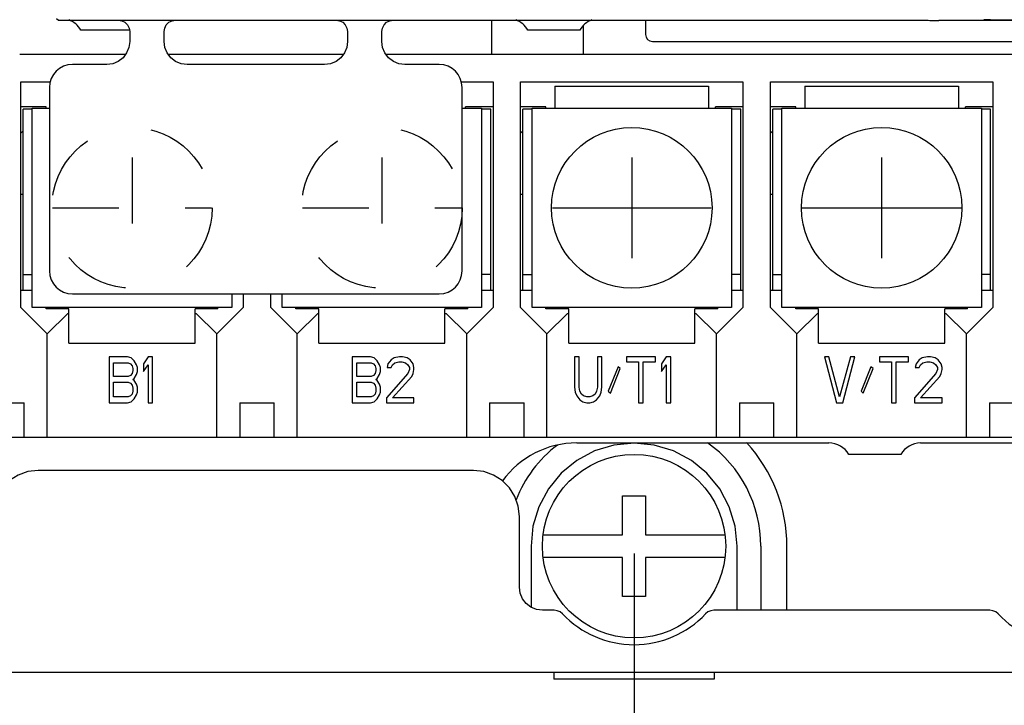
# Model space of a CAD drawing. Extents: x 36 to 410, y 13 to 287.
# Tile 10 of 16: x 227 to 262, y 59 to 83. Entities that reach past the tile are written whole.
import ezdxf

# ---------------------------------------------------------------- set-up
doc = ezdxf.new("R2010")
doc.units = 0
doc.header["$LTSCALE"] = 23.1
doc.linetypes.add('HIDDEN', pattern=[0.2, 0.1, -0.1])
doc.layers.get('0').update_dxf_attribs({"linetype": 'CONTINUOUS'})
for name, color, linetype in [('ALL_CURVE', 7, 'CONTINUOUS'), ('ALL_DIM', 7, 'CONTINUOUS'), ('DEFAULT_2', 8, 'HIDDEN')]:
    doc.layers.add(name, color=color, linetype=linetype)
doc.dimstyles.get("Standard").update_dxf_attribs({"dimtxt": 2.5, "dimasz": 2.5, "dimexe": 1.25, "dimexo": 0.625, "dimtad": 1, "dimcen": 2.5, "dimazin": 3, "dimtfac": 1, "dimtmove": 0, "dimatfit": 3})

# ---------------------------------------------------------------- blocks, each defined once
blk = doc.blocks.new('_OPEN')
at = {"color": 0, "linetype": 'BYBLOCK'}
for p, q in [((0, 0), (-1, 0.167)), ((-1, -0.167), (0, 0)), ((-1, 0), (0, 0))]:
    blk.add_line(p, q, dxfattribs=at)
blk = doc.blocks.new('*D13')
at = {"layer": 'ALL_DIM', "color": 2, "linetype": 'CONTINUOUS'}
for p, q in [((266.03, 75.955), (266.03, 42.954)), ((204.99, 47.991), (204.99, 42.954)), ((204.99, 43.954), (235.51, 43.954)), ((266.03, 43.954), (235.51, 43.954))]:
    blk.add_line(p, q, dxfattribs=at)
at = {"layer": 'ALL_DIM', "color": 2, "linetype": 'CONTINUOUS', "xscale": 3, "yscale": 3, "zscale": 3, "rotation": 180}
blk.add_blockref('_OPEN', (204.99, 43.954), dxfattribs=at)
at = {"layer": 'ALL_DIM', "color": 2, "linetype": 'CONTINUOUS', "xscale": 3, "yscale": 3, "zscale": 3}
blk.add_blockref('_OPEN', (266.03, 43.954), dxfattribs=at)
blk = doc.blocks.new('*D14')
at = {"layer": 'ALL_DIM', "color": 2, "linetype": 'CONTINUOUS'}
for p, q in [((222.27, 64.155), (222.27, 50.566)), ((248.67, 64.155), (248.67, 50.566)), ((222.27, 51.566), (235.47, 51.566)), ((248.67, 51.566), (235.47, 51.566))]:
    blk.add_line(p, q, dxfattribs=at)
at = {"layer": 'ALL_DIM', "color": 2, "linetype": 'CONTINUOUS', "xscale": 3, "yscale": 3, "zscale": 3, "rotation": 180}
blk.add_blockref('_OPEN', (222.27, 51.566), dxfattribs=at)
at = {"layer": 'ALL_DIM', "color": 2, "linetype": 'CONTINUOUS', "xscale": 3, "yscale": 3, "zscale": 3}
blk.add_blockref('_OPEN', (248.67, 51.566), dxfattribs=at)
blk = doc.blocks.new('*D27')
at = {"layer": 'ALL_DIM', "color": 2, "linetype": 'CONTINUOUS'}
for p, q in [((197.07, 64.255), (197.07, 144.48)), ((230.95, 86.06), (230.95, 144.48)), ((197.07, 143.48), (214.01, 143.48)), ((230.95, 143.48), (214.01, 143.48))]:
    blk.add_line(p, q, dxfattribs=at)
at = {"layer": 'ALL_DIM', "color": 2, "linetype": 'CONTINUOUS', "xscale": 3, "yscale": 3, "zscale": 3, "rotation": 180}
blk.add_blockref('_OPEN', (197.07, 143.48), dxfattribs=at)
at = {"layer": 'ALL_DIM', "color": 2, "linetype": 'CONTINUOUS', "xscale": 3, "yscale": 3, "zscale": 3}
blk.add_blockref('_OPEN', (230.95, 143.48), dxfattribs=at)
blk = doc.blocks.new('*D31')
at = {"layer": 'ALL_DIM', "color": 2, "linetype": 'CONTINUOUS'}
for p, q in [((176.769, 85.497), (171.744, 85.497)), ((172.744, 85.497), (172.744, 74.751)), ((230.822, 85.497), (183.016, 85.497)), ((172.744, 64.005), (172.744, 74.751)), ((194.58, 64.005), (171.744, 64.005))]:
    blk.add_line(p, q, dxfattribs=at)
at = {"layer": 'ALL_DIM', "color": 2, "linetype": 'CONTINUOUS', "xscale": 3, "yscale": 3, "zscale": 3}
for p, rotation in [((172.744, 85.497), 90), ((172.744, 64.005), 270)]:
    blk.add_blockref('_OPEN', p, dxfattribs=dict(at, rotation=rotation))
blk = doc.blocks.new('_DOT')
at = {"color": 0, "linetype": 'BYBLOCK'}
blk.add_line((-0.167, 0), (-1, 0), dxfattribs=at)
at = {"color": 0, "linetype": 'BYBLOCK', "const_width": 0.167}
blk.add_lwpolyline([(-0.083, 0, 1), (0.083, 0, 1)], format="xyb", close=True, dxfattribs=at)
blk = doc.blocks.new('*D32')
at = {"layer": 'ALL_DIM', "color": 2, "linetype": 'CONTINUOUS'}
for p, q in [((288.999, 93.657), (288.999, 98.657)), ((288.999, 98.657), (288.999, 89.577)), ((256.637, 93.657), (289.999, 93.657)), ((288.999, 74.81), (288.999, 89.577)), ((274.761, 85.497), (289.999, 85.497)), ((288.999, 85.497), (288.999, 74.81))]:
    blk.add_line(p, q, dxfattribs=at)
at = {"layer": 'ALL_DIM', "color": 2, "linetype": 'CONTINUOUS', "xscale": 3, "yscale": 3, "zscale": 3}
for name, p, rotation in [('_DOT', (288.999, 93.657), 270), ('_OPEN', (288.999, 85.497), 90)]:
    blk.add_blockref(name, p, dxfattribs=dict(at, rotation=rotation))

msp = doc.modelspace()

# ---------------------------------------------------------------- linework, layer by layer
at = {"color": 7, "linetype": 'CONTINUOUS'}
for p, q in [((228.51, 82.805), (228.587, 82.751)), ((228.587, 82.751), (258.51, 82.751)), ((243.71, 81.565), (243.71, 82.751)), ((246.91, 81.565), (246.91, 82.575)), ((264.43, 82.742), (259.31, 82.742)), ((261.11, 82.756), (262.704, 82.756)), ((231.062, 82.405), (229.363, 82.405)), ((231.07, 82.351), (231.07, 82.005)), ((232.27, 82.005), (232.27, 82.351)), ((238.67, 82.351), (238.67, 82.005)), ((239.87, 82.005), (239.87, 82.351)), ((246.777, 82.405), (244.963, 82.405)), ((227.23, 81.565), (230.932, 81.565)), ((232.408, 81.565), (238.532, 81.565)), ((240.008, 81.565), (270.83, 81.565)), ((230.27, 81.205), (229.07, 81.205)), ((237.87, 81.205), (233.07, 81.205)), ((241.87, 81.205), (240.67, 81.205)), ((227.27, 72.725), (227.27, 80.605)), ((227.27, 80.605), (228.299, 80.605)), ((228.27, 80.405), (228.27, 74.005)), ((242.641, 80.605), (243.75, 80.605)), ((242.67, 74.005), (242.67, 80.405)), ((243.75, 80.605), (243.75, 72.725)), ((244.71, 80.605), (252.47, 80.605)), ((244.71, 72.725), (244.71, 80.605)), ((245.91, 80.445), (251.27, 80.445)), ((245.91, 80.445), (245.91, 79.685)), ((251.27, 80.445), (251.27, 79.685)), ((252.47, 80.605), (252.47, 72.725)), ((253.43, 80.605), (261.19, 80.605)), ((253.43, 72.725), (253.43, 80.605)), ((254.63, 80.445), (259.99, 80.445)), ((254.63, 80.445), (254.63, 79.685)), ((259.99, 80.445), (259.99, 79.685)), ((261.19, 80.605), (261.19, 72.725)), ((228.15, 79.725), (227.27, 79.725)), ((228.15, 79.685), (228.15, 79.725)), ((243.75, 79.725), (242.79, 79.725)), ((242.79, 79.685), (242.79, 79.725)), ((245.59, 79.725), (244.71, 79.725)), ((245.59, 79.685), (245.59, 79.725)), ((252.47, 79.725), (251.51, 79.725)), ((251.51, 79.685), (251.51, 79.725)), ((254.31, 79.725), (253.43, 79.725)), ((254.31, 79.685), (254.31, 79.725)), ((261.19, 79.725), (260.23, 79.725)), ((260.23, 79.685), (260.23, 79.725)), ((227.35, 73.325), (227.35, 79.645)), ((227.67, 79.645), (227.35, 79.645)), ((227.67, 72.725), (227.67, 79.685)), ((227.67, 79.685), (228.27, 79.685)), ((242.67, 79.685), (243.35, 79.685)), ((243.35, 79.685), (243.35, 72.725)), ((243.67, 79.645), (243.35, 79.645)), ((243.67, 73.325), (243.67, 79.645)), ((245.11, 79.645), (244.79, 79.645)), ((244.79, 73.325), (244.79, 79.645)), ((245.11, 79.685), (252.07, 79.685)), ((245.11, 72.725), (245.11, 79.685)), ((252.07, 79.685), (252.07, 72.725)), ((252.39, 79.645), (252.07, 79.645)), ((252.39, 73.325), (252.39, 79.645)), ((253.83, 79.645), (253.51, 79.645)), ((253.51, 73.325), (253.51, 79.645)), ((253.83, 79.685), (260.79, 79.685)), ((253.83, 72.725), (253.83, 79.685)), ((260.79, 79.685), (260.79, 72.725)), ((261.11, 79.645), (260.79, 79.645)), ((261.11, 73.325), (261.11, 79.645)), ((227.35, 78.892), (227.27, 78.805)), ((244.79, 78.892), (244.71, 78.805)), ((253.51, 78.892), (253.43, 78.805)), ((227.27, 76.685), (227.35, 76.685)), ((244.71, 76.685), (244.79, 76.685)), ((253.43, 76.685), (253.51, 76.685)), ((227.35, 73.885), (227.67, 73.885)), ((243.67, 73.885), (243.35, 73.885)), ((244.79, 73.885), (245.11, 73.885)), ((252.39, 73.885), (252.07, 73.885)), ((253.51, 73.885), (253.83, 73.885)), ((261.11, 73.885), (260.79, 73.885)), ((227.67, 73.325), (227.27, 73.325)), ((229.07, 73.205), (241.87, 73.205)), ((234.63, 73.205), (234.63, 72.725)), ((235.03, 73.205), (235.03, 72.725)), ((235.99, 72.725), (235.99, 73.205)), ((236.39, 72.725), (236.39, 73.205)), ((243.75, 73.325), (243.35, 73.325)), ((245.11, 73.325), (244.71, 73.325)), ((252.47, 73.325), (252.07, 73.325)), ((253.83, 73.325), (253.43, 73.325)), ((261.19, 73.325), (260.79, 73.325)), ((228.19, 71.805), (227.27, 72.725)), ((234.63, 72.725), (227.67, 72.725)), ((228.15, 72.685), (228.15, 72.725)), ((228.95, 72.685), (228.15, 72.685)), ((228.19, 71.805), (228.91, 72.525)), ((228.91, 72.525), (228.95, 72.525)), ((228.95, 71.485), (228.95, 72.685)), ((234.15, 72.685), (233.35, 72.685)), ((233.35, 71.485), (233.35, 72.685)), ((233.35, 72.525), (233.39, 72.525)), ((233.39, 72.525), (234.11, 71.805)), ((235.03, 72.725), (234.11, 71.805)), ((234.15, 72.685), (234.15, 72.725)), ((236.91, 71.805), (235.99, 72.725)), ((243.35, 72.725), (236.39, 72.725)), ((236.87, 72.685), (236.87, 72.725)), ((237.67, 72.685), (236.87, 72.685)), ((236.91, 71.805), (237.63, 72.525)), ((237.63, 72.525), (237.67, 72.525)), ((237.67, 71.485), (237.67, 72.685)), ((242.87, 72.685), (242.07, 72.685)), ((242.07, 71.485), (242.07, 72.685)), ((242.07, 72.525), (242.11, 72.525)), ((242.11, 72.525), (242.83, 71.805)), ((243.75, 72.725), (242.83, 71.805)), ((242.87, 72.685), (242.87, 72.725)), ((245.63, 71.805), (244.71, 72.725)), ((252.07, 72.725), (245.11, 72.725)), ((245.59, 72.685), (245.59, 72.725)), ((246.39, 72.685), (245.59, 72.685)), ((245.63, 71.805), (246.35, 72.525)), ((246.35, 72.525), (246.39, 72.525)), ((246.39, 71.485), (246.39, 72.685)), ((251.59, 72.685), (250.79, 72.685)), ((250.79, 71.485), (250.79, 72.685)), ((250.79, 72.525), (250.83, 72.525)), ((250.83, 72.525), (251.55, 71.805)), ((252.47, 72.725), (251.55, 71.805)), ((251.59, 72.685), (251.59, 72.725)), ((254.35, 71.805), (253.43, 72.725)), ((260.79, 72.725), (253.83, 72.725)), ((254.31, 72.685), (254.31, 72.725)), ((255.11, 72.685), (254.31, 72.685)), ((254.35, 71.805), (255.07, 72.525)), ((255.07, 72.525), (255.11, 72.525)), ((255.11, 71.485), (255.11, 72.685)), ((260.31, 72.685), (259.51, 72.685)), ((259.51, 71.485), (259.51, 72.685)), ((259.51, 72.525), (259.55, 72.525)), ((259.55, 72.525), (260.27, 71.805)), ((261.19, 72.725), (260.27, 71.805)), ((260.31, 72.685), (260.31, 72.725)), ((228.19, 68.205), (228.19, 71.805)), ((228.95, 71.485), (233.35, 71.485)), ((234.11, 68.205), (234.11, 71.805)), ((236.91, 68.205), (236.91, 71.805)), ((237.67, 71.485), (242.07, 71.485)), ((242.83, 68.205), (242.83, 71.805)), ((245.63, 68.205), (245.63, 71.805)), ((246.39, 71.485), (250.79, 71.485)), ((251.55, 68.205), (251.55, 71.805)), ((254.35, 68.205), (254.35, 71.805)), ((255.11, 71.485), (259.51, 71.485)), ((260.27, 68.205), (260.27, 71.805)), ((230.99, 71.005), (230.35, 71.005)), ((230.35, 71.005), (230.35, 69.405)), ((230.51, 70.801), (231.017, 70.801)), ((230.51, 70.324), (230.51, 70.801)), ((231.123, 70.971), (230.99, 71.005)), ((231.017, 70.801), (231.097, 70.767)), ((231.23, 70.869), (231.123, 70.971)), ((231.31, 70.733), (231.23, 70.869)), ((231.71, 71.005), (231.55, 70.767)), ((231.87, 71.005), (231.71, 71.005)), ((231.87, 69.405), (231.87, 71.005)), ((239.47, 71.005), (238.83, 71.005)), ((238.83, 71.005), (238.83, 69.405)), ((238.99, 70.801), (239.497, 70.801)), ((238.99, 70.324), (238.99, 70.801)), ((239.603, 70.971), (239.47, 71.005)), ((239.497, 70.801), (239.577, 70.767)), ((239.71, 70.869), (239.603, 70.971)), ((239.79, 70.733), (239.71, 70.869)), ((240.19, 70.903), (240.083, 70.767)), ((240.297, 70.971), (240.19, 70.903)), ((240.243, 70.733), (240.323, 70.801)), ((240.483, 71.005), (240.297, 70.971)), ((240.323, 70.801), (240.457, 70.835)), ((240.457, 70.835), (240.563, 70.835)), ((240.59, 71.005), (240.483, 71.005)), ((240.563, 70.835), (240.697, 70.801)), ((240.75, 70.971), (240.59, 71.005)), ((240.697, 70.801), (240.777, 70.733)), ((240.857, 70.903), (240.75, 70.971)), ((240.963, 70.767), (240.857, 70.903)), ((246.75, 71.005), (246.59, 71.005)), ((246.59, 71.005), (246.59, 69.95)), ((246.75, 69.95), (246.75, 71.005)), ((247.55, 71.005), (247.39, 71.005)), ((247.39, 71.005), (247.39, 69.95)), ((247.55, 69.95), (247.55, 71.005)), ((249.417, 71.005), (248.403, 71.005)), ((248.403, 71.005), (248.403, 70.835)), ((248.403, 70.835), (248.83, 70.835)), ((248.83, 70.835), (248.83, 69.405)), ((248.99, 70.835), (249.417, 70.835)), ((248.99, 69.405), (248.99, 70.835)), ((249.417, 70.835), (249.417, 71.005)), ((249.79, 71.005), (249.63, 70.767)), ((249.95, 71.005), (249.79, 71.005)), ((249.95, 69.405), (249.95, 71.005)), ((255.47, 71.005), (255.31, 71.005)), ((255.31, 71.005), (255.737, 69.405)), ((255.843, 69.609), (255.47, 71.005)), ((256.217, 71.005), (255.843, 69.609)), ((255.95, 69.405), (256.377, 71.005)), ((256.377, 71.005), (256.217, 71.005)), ((258.243, 71.005), (257.23, 71.005)), ((257.23, 71.005), (257.23, 70.835)), ((257.23, 70.835), (257.657, 70.835)), ((257.657, 70.835), (257.657, 69.405)), ((257.817, 70.835), (258.243, 70.835)), ((257.817, 69.405), (257.817, 70.835)), ((258.243, 70.835), (258.243, 71.005)), ((258.617, 70.903), (258.51, 70.767)), ((258.723, 70.971), (258.617, 70.903)), ((258.67, 70.733), (258.75, 70.801)), ((258.91, 71.005), (258.723, 70.971)), ((258.75, 70.801), (258.883, 70.835)), ((258.883, 70.835), (258.99, 70.835)), ((259.017, 71.005), (258.91, 71.005)), ((258.99, 70.835), (259.123, 70.801)), ((259.177, 70.971), (259.017, 71.005)), ((259.123, 70.801), (259.203, 70.733)), ((259.283, 70.903), (259.177, 70.971)), ((259.39, 70.767), (259.283, 70.903)), ((231.097, 70.767), (231.15, 70.699)), ((231.15, 70.699), (231.177, 70.597)), ((231.177, 70.529), (231.15, 70.426)), ((231.177, 70.597), (231.177, 70.529)), ((231.337, 70.631), (231.31, 70.733)), ((231.31, 70.392), (231.337, 70.495)), ((231.337, 70.495), (231.337, 70.631)), ((231.55, 70.767), (231.55, 70.495)), ((231.55, 70.495), (231.71, 70.733)), ((231.71, 70.733), (231.71, 69.405)), ((239.577, 70.767), (239.63, 70.699)), ((239.63, 70.699), (239.657, 70.597)), ((239.657, 70.529), (239.63, 70.426)), ((239.657, 70.597), (239.657, 70.529)), ((239.817, 70.631), (239.79, 70.733)), ((239.79, 70.392), (239.817, 70.495)), ((239.817, 70.495), (239.817, 70.631)), ((240.083, 70.767), (240.057, 70.631)), ((240.057, 70.631), (240.19, 70.631)), ((240.19, 70.631), (240.243, 70.733)), ((240.777, 70.733), (240.83, 70.631)), ((240.83, 70.563), (240.777, 70.426)), ((240.83, 70.631), (240.83, 70.563)), ((240.99, 70.631), (240.963, 70.767)), ((240.963, 70.426), (240.99, 70.563)), ((240.99, 70.563), (240.99, 70.631)), ((248.11, 70.665), (247.763, 69.814)), ((247.843, 69.746), (248.19, 70.597)), ((248.19, 70.597), (248.11, 70.665)), ((249.63, 70.767), (249.63, 70.495)), ((249.63, 70.495), (249.79, 70.733)), ((249.79, 70.733), (249.79, 69.405)), ((256.937, 70.665), (256.59, 69.814)), ((256.67, 69.746), (257.017, 70.597)), ((257.017, 70.597), (256.937, 70.665)), ((258.51, 70.767), (258.483, 70.631)), ((258.483, 70.631), (258.617, 70.631)), ((258.617, 70.631), (258.67, 70.733)), ((259.203, 70.733), (259.257, 70.631)), ((259.257, 70.563), (259.203, 70.426)), ((259.257, 70.631), (259.257, 70.563)), ((259.417, 70.631), (259.39, 70.767)), ((259.39, 70.426), (259.417, 70.563)), ((259.417, 70.563), (259.417, 70.631)), ((231.017, 70.324), (230.51, 70.324)), ((230.51, 70.12), (231.017, 70.12)), ((230.51, 69.609), (230.51, 70.12)), ((231.097, 70.358), (231.017, 70.324)), ((231.017, 70.12), (231.097, 70.086)), ((231.15, 70.426), (231.097, 70.358)), ((231.177, 70.222), (231.23, 70.256)), ((231.23, 70.188), (231.177, 70.222)), ((231.23, 70.256), (231.31, 70.392)), ((231.31, 70.052), (231.23, 70.188)), ((239.497, 70.324), (238.99, 70.324)), ((238.99, 70.12), (239.497, 70.12)), ((238.99, 69.609), (238.99, 70.12)), ((239.577, 70.358), (239.497, 70.324)), ((239.497, 70.12), (239.577, 70.086)), ((239.63, 70.426), (239.577, 70.358)), ((239.657, 70.222), (239.71, 70.256)), ((239.71, 70.188), (239.657, 70.222)), ((239.71, 70.256), (239.79, 70.392)), ((239.79, 70.052), (239.71, 70.188)), ((240.777, 70.426), (240.03, 69.575)), ((240.243, 69.575), (240.91, 70.324)), ((240.91, 70.324), (240.963, 70.426)), ((259.203, 70.426), (258.457, 69.575)), ((258.67, 69.575), (259.337, 70.324)), ((259.337, 70.324), (259.39, 70.426)), ((231.097, 70.086), (231.15, 70.018)), ((231.15, 70.018), (231.177, 69.916)), ((231.177, 69.814), (231.15, 69.712)), ((231.177, 69.916), (231.177, 69.814)), ((231.337, 69.95), (231.31, 70.052)), ((231.31, 69.678), (231.337, 69.78)), ((231.337, 69.78), (231.337, 69.95)), ((239.577, 70.086), (239.63, 70.018)), ((239.63, 70.018), (239.657, 69.916)), ((239.657, 69.814), (239.63, 69.712)), ((239.657, 69.916), (239.657, 69.814)), ((239.817, 69.95), (239.79, 70.052)), ((239.79, 69.678), (239.817, 69.78)), ((239.817, 69.78), (239.817, 69.95)), ((246.59, 69.95), (246.617, 69.78)), ((246.617, 69.78), (246.67, 69.643)), ((246.777, 69.814), (246.75, 69.95)), ((246.83, 69.712), (246.777, 69.814)), ((247.363, 69.814), (247.31, 69.712)), ((247.39, 69.95), (247.363, 69.814)), ((247.47, 69.643), (247.523, 69.78)), ((247.523, 69.78), (247.55, 69.95)), ((247.763, 69.814), (247.843, 69.746)), ((256.59, 69.814), (256.67, 69.746)), ((231.017, 69.609), (230.51, 69.609)), ((230.99, 69.405), (231.123, 69.439)), ((231.097, 69.643), (231.017, 69.609)), ((231.15, 69.712), (231.097, 69.643)), ((231.123, 69.439), (231.23, 69.541)), ((231.23, 69.541), (231.31, 69.678)), ((239.497, 69.609), (238.99, 69.609)), ((239.47, 69.405), (239.603, 69.439)), ((239.577, 69.643), (239.497, 69.609)), ((239.63, 69.712), (239.577, 69.643)), ((239.603, 69.439), (239.71, 69.541)), ((239.71, 69.541), (239.79, 69.678)), ((240.03, 69.575), (240.03, 69.405)), ((240.99, 69.575), (240.243, 69.575)), ((240.99, 69.405), (240.99, 69.575)), ((246.67, 69.643), (246.777, 69.507)), ((246.777, 69.507), (246.883, 69.439)), ((246.91, 69.643), (246.83, 69.712)), ((246.883, 69.439), (247.017, 69.405)), ((247.017, 69.609), (246.91, 69.643)), ((247.123, 69.609), (247.017, 69.609)), ((247.23, 69.643), (247.123, 69.609)), ((247.123, 69.405), (247.257, 69.439)), ((247.31, 69.712), (247.23, 69.643)), ((247.257, 69.439), (247.363, 69.507)), ((247.363, 69.507), (247.47, 69.643)), ((258.457, 69.575), (258.457, 69.405)), ((259.417, 69.575), (258.67, 69.575)), ((259.417, 69.405), (259.417, 69.575)), ((226.19, 69.405), (227.39, 69.405)), ((227.39, 68.205), (227.39, 69.405)), ((230.35, 69.405), (230.99, 69.405)), ((231.71, 69.405), (231.87, 69.405)), ((234.91, 69.405), (236.11, 69.405)), ((234.91, 69.405), (234.91, 68.205)), ((236.11, 68.205), (236.11, 69.405)), ((238.83, 69.405), (239.47, 69.405)), ((240.03, 69.405), (240.99, 69.405)), ((243.63, 69.405), (244.83, 69.405)), ((243.63, 69.405), (243.63, 68.205)), ((244.83, 68.205), (244.83, 69.405)), ((247.017, 69.405), (247.123, 69.405)), ((248.83, 69.405), (248.99, 69.405)), ((249.79, 69.405), (249.95, 69.405)), ((252.35, 69.405), (253.55, 69.405)), ((252.35, 69.405), (252.35, 68.205)), ((253.55, 68.205), (253.55, 69.405)), ((255.737, 69.405), (255.95, 69.405)), ((257.657, 69.405), (257.817, 69.405)), ((258.457, 69.405), (259.417, 69.405)), ((261.07, 69.405), (262.27, 69.405)), ((261.07, 69.405), (261.07, 68.205)), ((203.39, 68.205), (267.63, 68.205)), ((246.67, 68.005), (255.47, 68.005)), ((258.67, 68.005), (268.339, 68.005)), ((257.977, 67.605), (256.163, 67.605)), ((243.07, 67.045), (227.87, 67.045)), ((244.67, 62.97), (244.67, 65.445)), ((245.074, 64.405), (245.074, 62.276)), ((252.266, 62.17), (252.266, 64.405)), ((253.095, 64.405), (253.095, 62.17)), ((254.005, 62.17), (254.005, 64.405)), ((245.884, 62.17), (245.47, 62.17)), ((261.084, 62.17), (251.456, 62.17)), ((269.07, 60.005), (201.87, 60.005)), ((245.87, 60.005), (245.87, 59.765)), ((251.47, 60.005), (251.47, 59.765)), ((251.47, 59.765), (245.87, 59.765))]:
    msp.add_line(p, q, dxfattribs=at)
at = {"color": 3, "linetype": 'CONTINUOUS'}
for p, q in [((249.07, 82.751), (249.07, 82.245)), ((249.31, 82.005), (264.43, 82.005))]:
    msp.add_line(p, q, dxfattribs=at)
at = {"color": 7, "linetype": 'CONTINUOUS'}
for points in [[(230.67, 82.751), (230.794, 82.732), (230.905, 82.675), (230.994, 82.587), (231.05, 82.475), (231.07, 82.351)], [(232.27, 82.351), (232.29, 82.475), (232.346, 82.587), (232.435, 82.675), (232.546, 82.732), (232.67, 82.751)], [(238.27, 82.751), (238.394, 82.732), (238.505, 82.675), (238.594, 82.587), (238.65, 82.475), (238.67, 82.351)], [(239.87, 82.351), (239.89, 82.475), (239.946, 82.587), (240.035, 82.675), (240.146, 82.732), (240.27, 82.751)], [(258.51, 82.751), (258.634, 82.751), (258.745, 82.75), (258.834, 82.749), (258.89, 82.748), (258.93, 82.745)], [(258.93, 82.745), (258.986, 82.744), (259.075, 82.743), (259.186, 82.742), (259.31, 82.742)], [(261.11, 82.756), (261.036, 82.756), (260.969, 82.757), (260.916, 82.758), (260.882, 82.758), (260.87, 82.759)], [(231.07, 82.005), (231.043, 81.798), (230.963, 81.605), (230.836, 81.439), (230.67, 81.312), (230.477, 81.232), (230.27, 81.205)], [(233.07, 81.205), (232.863, 81.232), (232.67, 81.312), (232.504, 81.439), (232.377, 81.605), (232.297, 81.798), (232.27, 82.005)], [(238.67, 82.005), (238.643, 81.798), (238.563, 81.605), (238.436, 81.439), (238.27, 81.312), (238.077, 81.232), (237.87, 81.205)], [(240.67, 81.205), (240.463, 81.232), (240.27, 81.312), (240.104, 81.439), (239.977, 81.605), (239.897, 81.798), (239.87, 82.005)], [(252.266, 64.405), (252.198, 65.103), (251.993, 65.778), (251.661, 66.401), (251.214, 66.946), (250.669, 67.394), (250.047, 67.727), (249.372, 67.932), (248.67, 68.001), (247.968, 67.932), (247.293, 67.727), (246.671, 67.394), (246.126, 66.946), (245.679, 66.401), (245.347, 65.778), (245.143, 65.103), (245.074, 64.405)], [(227.87, 67.045), (227.514, 67.005), (227.176, 66.887), (226.872, 66.696), (226.619, 66.443), (226.428, 66.14), (226.31, 65.801), (226.27, 65.445)], [(244.67, 65.445), (244.63, 65.801), (244.512, 66.14), (244.321, 66.443), (244.068, 66.696), (243.764, 66.887), (243.426, 67.005), (243.07, 67.045)], [(245.47, 62.17), (245.263, 62.198), (245.07, 62.278), (244.904, 62.405), (244.777, 62.57), (244.697, 62.763), (244.67, 62.97)], [(246.174, 62.045), (246.09, 62.113), (245.991, 62.156), (245.884, 62.17)], [(251.456, 62.17), (251.349, 62.156), (251.25, 62.113), (251.166, 62.045)], [(261.374, 62.045), (261.29, 62.113), (261.191, 62.156), (261.084, 62.17)]]:
    msp.add_lwpolyline(points, dxfattribs=at)
for centre, radius in [((248.59, 76.205), 2.8), ((257.31, 76.205), 2.8), ((248.67, 64.405), 3.2)]:
    msp.add_circle(centre, radius, dxfattribs=at)
for centre, radius, start, end in [((228.67, 82.005), 0.8, 30, 70.0393), ((244.27, 82.005), 0.8, 30, 70.0393), ((247.47, 82.005), 0.8, 109.9607, 150), ((229.07, 80.405), 0.8, 90, 180), ((241.87, 80.405), 0.8, 0, 90), ((229.07, 74.005), 0.8, 180, 270), ((241.87, 74.005), 0.8, 270, 360), ((246.67, 64.805), 3.2, 90.0001, 144.0704), ((248.67, 64.405), 4.425, 127.2247, 158.5604), ((248.67, 64.405), 4.425, 0, 54.6265), ((248.67, 64.405), 5.335, 0, 42.5943), ((255.47, 67.205), 0.8, 30, 89.9999), ((258.67, 67.205), 0.8, 90.0001, 150), ((248.67, 64.405), 3.435, 223.399, 316.601), ((263.87, 64.405), 3.435, 223.399, 316.601)]:
    msp.add_arc(centre, radius, start, end, dxfattribs=at)
at = {"color": 3, "linetype": 'CONTINUOUS'}
msp.add_arc((249.31, 82.245), 0.24, 180, 270, dxfattribs=at)
at = {"layer": 'ALL_CURVE', "color": 40, "linetype": 'CONTINUOUS'}
for p, q in [((248.59, 77.965), (248.59, 74.445)), ((257.31, 77.965), (257.31, 74.445)), ((245.82, 76.205), (251.36, 76.205)), ((254.54, 76.205), (260.08, 76.205)), ((248.27, 66.165), (249.07, 66.165)), ((248.27, 64.805), (248.27, 66.165)), ((249.07, 66.165), (249.07, 64.805)), ((245.527, 64.805), (248.27, 64.805)), ((249.07, 64.805), (251.813, 64.805)), ((248.27, 64.005), (245.527, 64.005)), ((248.27, 62.645), (248.27, 64.005)), ((251.813, 64.005), (249.07, 64.005)), ((249.07, 64.005), (249.07, 62.645)), ((249.07, 62.645), (248.27, 62.645))]:
    msp.add_line(p, q, dxfattribs=at)
at = {"layer": 'DEFAULT_2', "color": 8, "linetype": 'HIDDEN'}
for p, q in [((231.15, 77.965), (231.15, 74.445)), ((239.87, 77.965), (239.87, 74.445)), ((228.38, 76.205), (233.92, 76.205)), ((237.1, 76.205), (242.64, 76.205))]:
    msp.add_line(p, q, dxfattribs=at)
for centre in [(231.15, 76.205), (239.87, 76.205)]:
    msp.add_circle(centre, 2.8, dxfattribs=at)

# ---------------------------------------------------------------- dimensions: what is measured, and where the dimension line sits
at = {"layer": 'ALL_DIM', "color": 2, "linetype": 'CONTINUOUS'}
for base, p1, p2, angle, picture, middle in [((197.07, 143.48), (230.95, 86.06), (197.07, 64.255), 180, '*D27', (209.305, 144.105)), ((172.744, 85.497), (194.58, 64.005), (230.822, 85.497), 90, '*D31', (172.119, 70.906)), ((222.27, 51.566), (248.67, 64.155), (222.27, 64.155), 180, '*D14', (233.406, 52.191))]:
    dim = msp.add_linear_dim(base=base, p1=p1, p2=p2, angle=angle, dimstyle='Standard', dxfattribs=at)
    dim.commit()
    dim.dimension.update_dxf_attribs({"geometry": picture, "text_midpoint": middle, "dimtype": 128})
dim = msp.add_linear_dim(base=(288.999, 93.657), p1=(274.761, 85.497), p2=(256.637, 93.657), angle=90, dimstyle='Standard', override={"dimblk2": 'DOT', "dimsah": 1}, dxfattribs=at)
dim.commit()
dim.dimension.update_dxf_attribs({"geometry": '*D32', "text_midpoint": (288.374, 74.81), "dimtype": 128})
dim = msp.add_linear_dim(base=(266.03, 43.954), p1=(204.99, 47.991), p2=(266.03, 75.955), dimstyle='Standard', dxfattribs=at)
dim.commit()
dim.dimension.update_dxf_attribs({"geometry": '*D13', "text_midpoint": (225.436, 44.579), "dimtype": 128})

doc.saveas('drawing.dxf')
